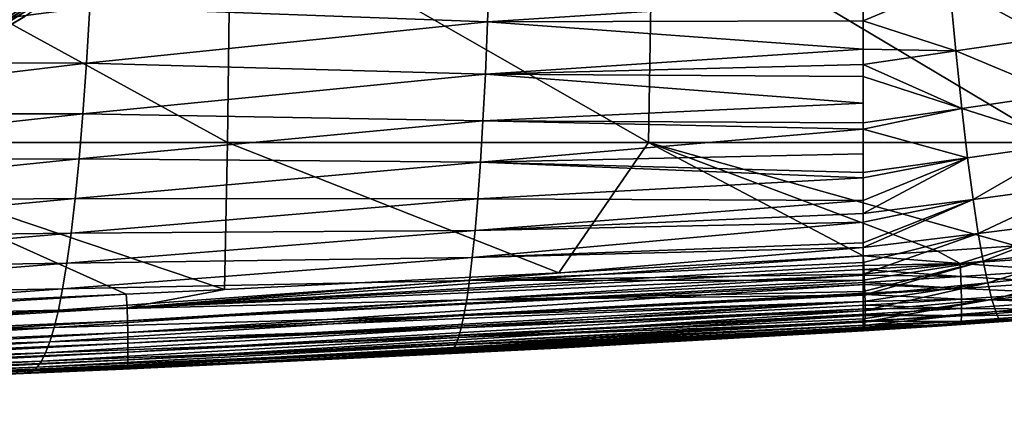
# Model space of a CAD drawing. Header units: metres. Extents: x -82 to 113, y -109 to 109.
# Tile 174 of 256: x 70.43 to 83.41, y -22.38 to -17.35. Entities that reach past the tile are written whole.
import ezdxf

# ---------------------------------------------------------------- set-up
doc = ezdxf.new("R2010")
doc.units = ezdxf.units.M
doc.layers.add('solid_20_382_013_XXX', color=7, linetype='CONTINUOUS')

msp = doc.modelspace()

# ---------------------------------------------------------------- linework, layer by layer
at = {"layer": 'solid_20_382_013_XXX'}
for points in [[(67.378738, -18.968506, -24.133093), (73.164566, -18.968506, -24.373327), (67.413727, -15.806561, -24.126432)], [(73.164566, -18.968506, -24.373327), (73.206833, -15.806561, -24.364159), (67.413727, -15.806561, -24.126432)], [(73.164566, -18.968506, -24.373327), (78.718025, -18.968506, -24.642406), (73.206833, -15.806561, -24.364159)], [(78.718025, -18.968506, -24.642406), (78.767197, -15.806561, -24.630325), (73.206833, -15.806561, -24.364159)], [(78.718025, -18.968506, -24.642406), (84.055138, -18.968506, -24.941444), (78.767197, -15.806561, -24.630325)], [(84.055138, -18.968506, -24.941444), (84.110954, -15.806561, -24.926014), (78.767197, -15.806561, -24.630325)], [(69.211266, -17.495607, 31.049555), (71.205521, -16.22534, 31.047762), (69.144875, -17.345146, 31.080435)], [(71.300507, -16.357155, 30.973234), (71.205521, -16.22534, 31.047762), (69.211266, -17.495607, 31.049555)], [(70.373825, -16.599716, 27.992802), (71.205818, -16.225948, 28.024155), (69.211487, -17.496244, 28.022366)], [(69.290169, -17.638021, 28.097685), (69.211487, -17.496244, 28.022366), (71.205818, -16.225948, 28.024155)], [(69.290169, -17.638021, 28.097685), (71.205818, -16.225948, 28.024155), (71.300774, -16.357729, 28.098864)], [(69.289963, -17.637424, 30.974417), (71.300507, -16.357155, 30.973234), (69.211266, -17.495607, 31.049555)], [(71.383835, -16.472887, 30.855383), (71.300507, -16.357155, 30.973234), (69.289963, -17.637424, 30.974417)], [(69.358894, -17.761763, 30.856028), (71.383835, -16.472887, 30.855383), (69.289963, -17.637424, 30.974417)], [(69.290169, -17.638021, 28.097685), (71.300774, -16.357729, 28.098864), (69.359039, -17.762259, 28.21623)], [(71.446167, -16.559563, 30.704277), (71.383835, -16.472887, 30.855383), (69.358894, -17.761763, 30.856028)], [(71.300774, -16.357729, 28.098864), (71.384033, -16.47337, 28.216875), (69.359039, -17.762259, 28.21623)], [(69.359039, -17.762259, 28.21623), (71.384033, -16.47337, 28.216875), (69.410378, -17.855024, 28.367836)], [(71.384033, -16.47337, 28.216875), (71.446259, -16.55991, 28.36808), (69.410378, -17.855024, 28.367836)], [(69.410309, -17.854673, 30.704523), (71.446167, -16.559563, 30.704277), (69.358894, -17.761763, 30.856028)], [(69.410309, -17.854673, 30.704523), (71.48233, -16.609993, 30.536619), (71.446167, -16.559563, 30.704277)], [(69.410309, -17.854673, 30.704523), (69.439964, -17.908466, 30.536633), (71.48233, -16.609993, 30.536619)], [(69.410378, -17.855024, 28.367836), (71.446259, -16.55991, 28.36808), (69.439919, -17.908613, 28.535534)], [(71.446259, -16.55991, 28.36808), (71.482285, -16.61014, 28.535492), (69.439919, -17.908613, 28.535534)], [(69.439919, -17.908613, 28.535534), (71.482285, -16.61014, 28.535492), (70.492104, -17.303896, 28.689857)], [(71.48233, -16.609993, 30.536619), (69.439964, -17.908466, 30.536633), (70.491219, -17.304459, 30.381853)], [(76.62394, -16.615343, -43.629829), (76.595451, -17.375914, -42.764938), (71.35231, -17.182453, -43.946632)], [(81.54808, -17.048132, -42.17926), (76.595451, -17.375914, -42.764938), (76.62394, -16.615343, -43.629829)], [(82.685905, -16.880669, -42.155354), (83.814735, -16.721577, -42.129673), (83.977287, -17.57938, -40.919147)], [(82.685905, -16.880669, -42.155354), (81.548134, -17.359602, -41.768665), (81.54808, -17.048132, -42.17926)], [(82.685905, -16.880669, -42.155354), (82.768211, -17.75556, -40.916103), (81.548134, -17.359602, -41.768665)], [(82.685905, -16.880669, -42.155354), (83.977287, -17.57938, -40.919147), (82.768211, -17.75556, -40.916103)], [(81.54808, -17.048132, -42.17926), (81.548134, -17.359602, -41.768665), (76.595451, -17.375914, -42.764938)], [(71.35231, -17.182453, -43.946632), (65.79821, -17.903969, -44.057838), (65.844841, -17.148119, -44.897118)], [(71.35231, -17.182453, -43.946632), (71.307327, -17.921364, -43.062504), (65.79821, -17.903969, -44.057838)], [(76.595451, -17.375914, -42.764938), (71.307327, -17.921364, -43.062504), (71.35231, -17.182453, -43.946632)], [(69.439919, -17.908613, 28.535534), (70.492104, -17.303896, 28.689857), (69.448265, -17.92436, 28.688288)], [(69.439964, -17.908466, 30.536633), (69.447411, -17.924835, 30.383425), (70.491219, -17.304459, 30.381853)], [(69.448265, -17.92436, 28.688288), (70.491219, -17.304459, 30.381853), (69.447411, -17.924835, 30.383425)], [(69.448265, -17.92436, 28.688288), (70.492104, -17.303896, 28.689857), (70.491219, -17.304459, 30.381853)], [(76.595451, -17.375914, -42.764938), (76.565079, -18.063654, -41.829296), (71.307327, -17.921364, -43.062504)], [(81.548111, -17.73444, -41.228615), (76.565079, -18.063654, -41.829296), (76.595451, -17.375914, -42.764938)], [(81.548134, -17.359602, -41.768665), (81.548111, -17.73444, -41.228615), (76.595451, -17.375914, -42.764938)], [(82.768211, -17.75556, -40.916103), (81.548111, -17.73444, -41.228615), (81.548134, -17.359602, -41.768665)], [(82.768211, -17.75556, -40.916103), (83.977287, -17.57938, -40.919147), (84.133644, -18.329737, -39.593407)], [(81.548111, -17.73444, -41.228615), (81.54805, -17.938471, -40.910862), (76.565079, -18.063654, -41.829296)], [(82.768211, -17.75556, -40.916103), (81.54805, -17.938471, -40.910862), (81.548111, -17.73444, -41.228615)], [(82.768211, -17.75556, -40.916103), (82.847267, -18.516716, -39.562523), (81.54805, -17.938471, -40.910862)], [(82.768211, -17.75556, -40.916103), (84.133644, -18.329737, -39.593407), (82.847267, -18.516716, -39.562523)], [(71.307327, -17.921364, -43.062504), (65.74852, -18.588219, -43.149559), (65.79821, -17.903969, -44.057838)], [(71.307327, -17.921364, -43.062504), (71.259567, -18.587074, -42.10865), (65.74852, -18.588219, -43.149559)], [(76.565079, -18.063654, -41.829296), (71.259567, -18.587074, -42.10865), (71.307327, -17.921364, -43.062504)], [(81.54805, -17.938471, -40.910862), (81.547981, -18.097498, -40.650303), (76.565079, -18.063654, -41.829296)], [(82.847267, -18.516716, -39.562523), (81.547981, -18.097498, -40.650303), (81.54805, -17.938471, -40.910862)], [(76.565079, -18.063654, -41.829296), (76.533043, -18.680336, -40.827293), (71.259567, -18.587074, -42.10865)], [(81.547791, -18.448854, -40.029964), (76.533043, -18.680336, -40.827293), (76.565079, -18.063654, -41.829296)], [(81.547981, -18.097498, -40.650303), (81.547791, -18.448854, -40.029964), (76.565079, -18.063654, -41.829296)], [(81.547981, -18.097498, -40.650303), (81.547623, -18.707792, -39.528095), (81.547791, -18.448854, -40.029964)], [(82.847267, -18.516716, -39.562523), (81.547623, -18.707792, -39.528095), (81.547981, -18.097498, -40.650303)], [(82.847267, -18.516716, -39.562523), (84.133644, -18.329737, -39.593407), (84.283401, -18.976257, -38.165237)], [(81.547791, -18.448854, -40.029964), (81.547623, -18.707792, -39.528095), (76.533043, -18.680336, -40.827293)], [(82.847267, -18.516716, -39.562523), (81.547569, -18.788744, -39.362404), (81.547623, -18.707792, -39.528095)], [(82.847267, -18.516716, -39.562523), (82.923042, -19.16868, -38.107777), (81.547569, -18.788744, -39.362404)], [(82.847267, -18.516716, -39.562523), (84.283401, -18.976257, -38.165237), (82.923042, -19.16868, -38.107777)], [(71.259567, -18.587074, -42.10865), (65.696106, -19.202272, -42.175297), (65.74852, -18.588219, -43.149559)], [(71.259567, -18.587074, -42.10865), (71.209389, -19.181206, -41.088806), (65.696106, -19.202272, -42.175297)], [(76.533043, -18.680336, -40.827293), (71.209389, -19.181206, -41.088806), (71.259567, -18.587074, -42.10865)], [(76.533043, -18.680336, -40.827293), (76.499573, -19.227737, -39.763336), (71.209389, -19.181206, -41.088806)], [(81.547569, -18.788744, -39.362404), (76.499573, -19.227737, -39.763336), (76.533043, -18.680336, -40.827293)], [(81.547623, -18.707792, -39.528095), (81.547569, -18.788744, -39.362404), (76.533043, -18.680336, -40.827293)], [(81.547569, -18.788744, -39.362404), (81.547371, -19.116703, -38.642277), (76.499573, -19.227737, -39.763336)], [(81.547569, -18.788744, -39.362404), (81.547264, -19.361248, -38.046429), (81.547371, -19.116703, -38.642277)], [(82.923042, -19.16868, -38.107777), (81.547264, -19.361248, -38.046429), (81.547569, -18.788744, -39.362404)], [(67.378738, -18.968506, -24.133093), (71.829979, -20.9688, -24.321602), (73.123726, -20.907951, -24.378902)], [(67.378738, -18.968506, -24.133093), (68.564026, -21.115261, -24.185585), (71.829979, -20.9688, -24.321602)], [(67.378738, -18.968506, -24.133093), (73.123726, -20.907951, -24.378902), (73.164566, -18.968506, -24.373327)], [(73.164566, -18.968506, -24.373327), (73.123726, -20.907951, -24.378902), (77.534805, -20.686235, -24.589876)], [(73.164566, -18.968506, -24.373327), (77.534805, -20.686235, -24.589876), (78.718025, -18.968506, -24.642406)], [(78.718025, -18.968506, -24.642406), (77.534805, -20.686235, -24.589876), (81.546585, -20.461182, -24.804445)], [(78.718025, -18.968506, -24.642406), (81.546585, -20.461182, -24.804445), (82.5242, -20.400887, -24.859983)], [(78.718025, -18.968506, -24.642406), (82.5242, -20.400887, -24.859983), (83.558266, -20.330658, -24.920431)], [(78.718025, -18.968506, -24.642406), (83.558266, -20.330658, -24.920431), (84.055138, -18.968506, -24.941444)], [(82.923042, -19.16868, -38.107777), (84.283401, -18.976257, -38.165237), (82.995392, -19.716677, -36.5658)], [(84.283401, -18.976257, -38.165237), (84.426064, -19.523268, -36.648373), (82.995392, -19.716677, -36.5658)], [(71.209389, -19.181206, -41.088806), (65.641319, -19.747623, -41.138119), (65.696106, -19.202272, -42.175297)], [(71.209389, -19.181206, -41.088806), (71.157143, -19.705648, -40.006855), (65.641319, -19.747623, -41.138119)], [(76.499573, -19.227737, -39.763336), (71.157143, -19.705648, -40.006855), (71.209389, -19.181206, -41.088806)], [(81.547371, -19.116703, -38.642277), (81.547264, -19.361248, -38.046429), (76.499573, -19.227737, -39.763336)], [(82.923042, -19.16868, -38.107777), (81.547302, -19.732418, -37.021008), (81.547249, -19.431507, -37.864429)], [(82.923042, -19.16868, -38.107777), (81.547249, -19.431507, -37.864429), (81.547264, -19.361248, -38.046429)], [(82.923042, -19.16868, -38.107777), (81.547295, -19.905001, -36.48288), (81.547302, -19.732418, -37.021008)], [(82.923042, -19.16868, -38.107777), (82.995392, -19.716677, -36.5658), (81.547295, -19.905001, -36.48288)], [(76.499573, -19.227737, -39.763336), (76.464928, -19.708426, -38.642387), (71.157143, -19.705648, -40.006855)], [(81.547249, -19.431507, -37.864429), (76.464928, -19.708426, -38.642387), (76.499573, -19.227737, -39.763336)], [(81.547264, -19.361248, -38.046429), (81.547249, -19.431507, -37.864429), (76.499573, -19.227737, -39.763336)], [(81.547249, -19.431507, -37.864429), (81.547302, -19.732418, -37.021008), (76.464928, -19.708426, -38.642387)], [(82.995392, -19.716677, -36.5658), (84.426064, -19.523268, -36.648373), (83.063812, -20.16855, -34.952991)], [(84.426064, -19.523268, -36.648373), (84.560905, -19.97789, -35.059402), (83.063812, -20.16855, -34.952991)], [(71.157143, -19.705648, -40.006855), (65.584526, -20.226957, -40.041603), (65.641319, -19.747623, -41.138119)], [(71.157143, -19.705648, -40.006855), (71.103218, -20.16374, -38.867523), (65.584526, -20.226957, -40.041603)], [(76.464928, -19.708426, -38.642387), (71.103218, -20.16374, -38.867523), (71.157143, -19.705648, -40.006855)], [(76.464928, -19.708426, -38.642387), (76.429375, -20.126194, -37.470329), (71.103218, -20.16374, -38.867523)], [(81.547302, -19.732418, -37.021008), (76.429375, -20.126194, -37.470329), (76.464928, -19.708426, -38.642387)], [(82.995392, -19.716677, -36.5658), (81.547417, -20.292675, -35.083309), (81.547295, -20.019823, -36.098652)], [(82.995392, -19.716677, -36.5658), (81.547295, -20.019823, -36.098652), (81.547295, -19.905001, -36.48288)], [(82.995392, -19.716677, -36.5658), (81.547447, -20.350502, -34.846165), (81.547417, -20.292675, -35.083309)], [(82.995392, -19.716677, -36.5658), (83.063812, -20.16855, -34.952991), (81.547447, -20.350502, -34.846165)], [(81.547302, -19.732418, -37.021008), (81.547295, -19.905001, -36.48288), (76.429375, -20.126194, -37.470329)], [(81.547295, -19.905001, -36.48288), (81.547295, -20.019823, -36.098652), (76.429375, -20.126194, -37.470329)], [(83.063812, -20.16855, -34.952991), (84.560905, -19.97789, -35.059402), (83.12793, -20.532902, -33.286411)], [(84.560905, -19.97789, -35.059402), (84.687363, -20.348061, -33.415699), (83.12793, -20.532902, -33.286411)], [(81.547295, -20.019823, -36.098652), (76.393173, -20.484953, -36.253117), (76.429375, -20.126194, -37.470329)], [(81.547295, -20.019823, -36.098652), (81.547417, -20.292675, -35.083309), (76.393173, -20.484953, -36.253117)], [(71.103218, -20.16374, -38.867523), (65.526123, -20.643789, -38.889721), (65.584526, -20.226957, -40.041603)], [(71.103218, -20.16374, -38.867523), (71.048035, -20.559311, -37.675804), (65.526123, -20.643789, -38.889721)], [(76.429375, -20.126194, -37.470329), (71.048035, -20.559311, -37.675804), (71.103218, -20.16374, -38.867523)], [(76.429375, -20.126194, -37.470329), (76.393173, -20.484953, -36.253117), (71.048035, -20.559311, -37.675804)], [(83.063812, -20.16855, -34.952991), (81.547531, -20.548595, -33.960426), (81.547447, -20.350502, -34.846165)], [(83.063812, -20.16855, -34.952991), (81.547577, -20.704575, -33.163883), (81.547531, -20.548595, -33.960426)], [(83.063812, -20.16855, -34.952991), (83.12793, -20.532902, -33.286411), (81.547577, -20.704575, -33.163883)], [(81.547447, -20.350502, -34.846165), (76.356598, -20.788605, -34.996704), (76.393173, -20.484953, -36.253117)], [(81.547447, -20.350502, -34.846165), (81.547531, -20.548595, -33.960426), (76.356598, -20.788605, -34.996704)], [(81.547417, -20.292675, -35.083309), (81.547447, -20.350502, -34.846165), (76.393173, -20.484953, -36.253117)], [(83.558266, -20.330658, -24.920431), (82.5242, -20.400887, -24.859983), (82.825638, -20.564224, -24.895519)], [(83.558266, -20.330658, -24.920431), (82.825638, -20.564224, -24.895519), (84.066872, -20.478104, -24.968992)], [(83.12793, -20.532902, -33.286411), (84.687363, -20.348061, -33.415699), (83.187553, -20.819138, -31.582253)], [(84.687363, -20.348061, -33.415699), (84.805092, -20.642605, -31.733225), (83.187553, -20.819138, -31.582253)], [(76.393173, -20.484953, -36.253117), (70.991997, -20.896196, -36.436703), (71.048035, -20.559311, -37.675804)], [(76.393173, -20.484953, -36.253117), (76.356598, -20.788605, -34.996704), (70.991997, -20.896196, -36.436703)], [(81.546585, -20.461182, -24.804445), (77.534805, -20.686235, -24.589876), (71.841583, -21.149141, -24.345615)], [(81.553841, -20.591793, -24.814156), (81.546585, -20.461182, -24.804445), (71.841583, -21.149141, -24.345615)], [(82.5242, -20.400887, -24.859983), (81.546585, -20.461182, -24.804445), (82.825638, -20.564224, -24.895519)], [(82.825638, -20.564224, -24.895519), (81.546585, -20.461182, -24.804445), (81.553841, -20.591793, -24.814156)], [(84.066872, -20.478104, -24.968992), (82.825638, -20.564224, -24.895519), (84.076683, -20.650974, -25.019728)], [(71.048035, -20.559311, -37.675804), (65.466522, -21.001657, -37.686436), (65.526123, -20.643789, -38.889721)], [(71.048035, -20.559311, -37.675804), (70.991997, -20.896196, -36.436703), (65.466522, -21.001657, -37.686436)], [(81.556427, -20.643007, -24.822702), (81.553841, -20.591793, -24.814156), (71.841583, -21.149141, -24.345615)], [(81.547531, -20.548595, -33.960426), (81.547577, -20.704575, -33.163883), (76.356598, -20.788605, -34.996704)], [(83.12793, -20.532902, -33.286411), (81.547592, -20.785269, -32.70792), (81.547577, -20.704575, -33.163883)], [(83.12793, -20.532902, -33.286411), (81.547592, -20.981098, -31.433002), (81.5476, -20.930798, -31.787527)], [(83.12793, -20.532902, -33.286411), (83.187553, -20.819138, -31.582253), (81.547592, -20.981098, -31.433002)], [(83.12793, -20.532902, -33.286411), (81.5476, -20.930798, -31.787527), (81.547592, -20.785269, -32.70792)], [(82.825638, -20.564224, -24.895519), (81.553841, -20.591793, -24.814156), (81.556427, -20.643007, -24.822702)], [(82.825638, -20.564224, -24.895519), (81.556427, -20.643007, -24.822702), (82.834114, -20.736729, -24.945797)], [(82.825638, -20.564224, -24.895519), (82.834114, -20.736729, -24.945797), (84.076683, -20.650974, -25.019728)], [(81.559952, -20.718714, -24.840469), (81.556427, -20.643007, -24.822702), (71.841583, -21.149141, -24.345615)], [(77.534805, -20.686235, -24.589876), (73.123726, -20.907951, -24.378902), (71.841583, -21.149141, -24.345615)], [(81.559952, -20.718714, -24.840469), (71.841583, -21.149141, -24.345615), (71.847031, -21.318869, -24.393522)], [(81.563911, -20.815205, -24.872541), (81.559952, -20.718714, -24.840469), (71.847031, -21.318869, -24.393522)], [(81.547577, -20.704575, -33.163883), (81.547592, -20.785269, -32.70792), (76.356598, -20.788605, -34.996704)], [(82.834114, -20.736729, -24.945797), (81.556427, -20.643007, -24.822702), (81.559952, -20.718714, -24.840469)], [(82.834114, -20.736729, -24.945797), (81.559952, -20.718714, -24.840469), (81.563911, -20.815205, -24.872541)], [(82.834114, -20.736729, -24.945797), (81.563911, -20.815205, -24.872541), (82.839966, -20.894709, -25.024664)], [(84.076683, -20.650974, -25.019728), (82.834114, -20.736729, -24.945797), (84.083679, -20.809195, -25.099192)], [(82.834114, -20.736729, -24.945797), (82.839966, -20.894709, -25.024664), (84.083679, -20.809195, -25.099192)], [(83.187553, -20.819138, -31.582253), (84.805092, -20.642605, -31.733225), (83.242668, -21.037485, -29.855812)], [(84.805092, -20.642605, -31.733225), (84.914063, -20.871252, -30.026516), (83.242668, -21.037485, -29.855812)], [(70.991997, -20.896196, -36.436703), (65.406105, -21.304102, -36.435707), (65.466522, -21.001657, -37.686436)], [(70.991997, -20.896196, -36.436703), (70.935501, -21.178265, -35.155186), (65.406105, -21.304102, -36.435707)], [(76.356598, -20.788605, -34.996704), (70.935501, -21.178265, -35.155186), (70.991997, -20.896196, -36.436703)], [(76.356598, -20.788605, -34.996704), (76.319916, -21.041218, -33.706947), (70.935501, -21.178265, -35.155186)], [(81.56485, -20.840715, -24.88291), (81.563911, -20.815205, -24.872541), (71.847031, -21.318869, -24.393522)], [(81.56485, -20.840715, -24.88291), (71.847031, -21.318869, -24.393522), (71.850677, -21.474894, -24.469118)], [(81.568504, -20.956455, -24.940958), (81.56485, -20.840715, -24.88291), (71.850677, -21.474894, -24.469118)], [(81.547592, -20.785269, -32.70792), (76.319916, -21.041218, -33.706947), (76.356598, -20.788605, -34.996704)], [(81.547592, -20.785269, -32.70792), (81.5476, -20.930798, -31.787527), (76.319916, -21.041218, -33.706947)], [(83.187553, -20.819138, -31.582253), (81.547539, -21.188379, -29.679419), (81.547539, -21.186106, -29.702066)], [(83.187553, -20.819138, -31.582253), (83.242668, -21.037485, -29.855812), (81.547539, -21.188379, -29.679419)], [(83.187553, -20.819138, -31.582253), (81.547539, -21.186106, -29.702066), (81.547577, -21.0651, -30.787519)], [(83.187553, -20.819138, -31.582253), (81.547577, -21.0651, -30.787519), (81.547592, -20.981098, -31.433002)], [(82.839966, -20.894709, -25.024664), (81.563911, -20.815205, -24.872541), (81.56485, -20.840715, -24.88291)], [(82.839966, -20.894709, -25.024664), (81.56485, -20.840715, -24.88291), (81.568504, -20.956455, -24.940958)], [(82.839966, -20.894709, -25.024664), (81.568504, -20.956455, -24.940958), (81.568932, -20.973024, -24.950876)], [(82.839966, -20.894709, -25.024664), (81.568932, -20.973024, -24.950876), (82.843185, -21.035206, -25.128996)], [(84.083679, -20.809195, -25.099192), (82.839966, -20.894709, -25.024664), (84.08783, -20.949793, -25.20422)], [(82.839966, -20.894709, -25.024664), (82.843185, -21.035206, -25.128996), (84.08783, -20.949793, -25.20422)], [(83.242668, -21.037485, -29.855812), (84.914063, -20.871252, -30.026516), (85.014328, -21.043753, -28.309256)], [(61.591934, -21.579895, -23.959558), (71.841583, -21.149141, -24.345615), (71.829979, -20.9688, -24.321602)], [(68.564026, -21.115261, -24.185585), (61.591934, -21.579895, -23.959558), (71.829979, -20.9688, -24.321602)], [(73.123726, -20.907951, -24.378902), (71.829979, -20.9688, -24.321602), (71.841583, -21.149141, -24.345615)], [(81.568932, -20.973024, -24.950876), (81.568504, -20.956455, -24.940958), (71.850677, -21.474894, -24.469118)], [(81.570839, -21.064154, -25.01379), (81.568932, -20.973024, -24.950876), (71.850677, -21.474894, -24.469118)], [(81.547592, -20.981098, -31.433002), (76.283333, -21.24745, -32.389343), (76.319916, -21.041218, -33.706947)], [(81.547592, -20.981098, -31.433002), (81.547577, -21.0651, -30.787519), (76.283333, -21.24745, -32.389343)], [(81.5476, -20.930798, -31.787527), (81.547592, -20.981098, -31.433002), (76.319916, -21.041218, -33.706947)], [(82.843185, -21.035206, -25.128996), (81.568932, -20.973024, -24.950876), (81.570839, -21.064154, -25.01379)], [(84.08783, -20.949793, -25.20422), (82.843185, -21.035206, -25.128996), (84.089111, -21.069792, -25.331652)], [(61.596703, -21.748611, -24.006361), (71.841583, -21.149141, -24.345615), (61.591934, -21.579895, -23.959558)], [(61.596703, -21.748611, -24.006361), (71.847031, -21.318869, -24.393522), (71.841583, -21.149141, -24.345615)], [(76.319916, -21.041218, -33.706947), (70.878906, -21.409941, -33.835766), (70.935501, -21.178265, -35.155186)], [(76.319916, -21.041218, -33.706947), (76.283333, -21.24745, -32.389343), (70.878906, -21.409941, -33.835766)], [(81.570839, -21.064154, -25.01379), (71.850677, -21.474894, -24.469118), (71.852501, -21.614365, -24.569506)], [(81.571487, -21.113457, -25.054573), (81.570839, -21.064154, -25.01379), (71.852501, -21.614365, -24.569506)], [(81.571815, -21.161863, -25.100191), (81.571487, -21.113457, -25.054573), (71.852501, -21.614365, -24.569506)], [(81.547577, -21.0651, -30.787519), (76.247063, -21.412104, -31.049305), (76.283333, -21.24745, -32.389343)], [(81.547577, -21.0651, -30.787519), (81.547539, -21.186106, -29.702066), (76.247063, -21.412104, -31.049305)], [(83.242668, -21.037485, -29.855812), (81.54744, -21.335466, -27.943317), (81.547478, -21.29207, -28.522518)], [(83.242668, -21.037485, -29.855812), (83.293327, -21.198202, -28.121763), (81.54744, -21.335466, -27.943317)], [(83.242668, -21.037485, -29.855812), (81.547478, -21.29207, -28.522518), (81.547539, -21.188379, -29.679419)], [(82.843185, -21.035206, -25.128996), (81.570839, -21.064154, -25.01379), (81.571487, -21.113457, -25.054573)], [(82.843185, -21.035206, -25.128996), (81.571487, -21.113457, -25.054573), (82.843758, -21.155262, -25.255672)], [(82.843758, -21.155262, -25.255672), (81.571487, -21.113457, -25.054573), (81.571815, -21.161863, -25.100191)], [(82.843758, -21.155262, -25.255672), (81.571815, -21.161863, -25.100191), (81.571579, -21.233643, -25.180609)], [(82.843758, -21.155262, -25.255672), (81.571579, -21.233643, -25.180609), (82.84166, -21.251917, -25.401566)], [(82.843758, -21.155262, -25.255672), (82.84166, -21.251917, -25.401566), (84.087486, -21.16622, -25.478323)], [(82.843185, -21.035206, -25.128996), (82.843758, -21.155262, -25.255672), (84.089111, -21.069792, -25.331652)], [(84.089111, -21.069792, -25.331652), (82.843758, -21.155262, -25.255672), (84.087486, -21.16622, -25.478323)], [(83.242668, -21.037485, -29.855812), (85.014328, -21.043753, -28.309256), (83.293327, -21.198202, -28.121763)], [(83.293327, -21.198202, -28.121763), (85.014328, -21.043753, -28.309256), (85.106232, -21.169725, -26.591805)], [(70.935501, -21.178265, -35.155186), (65.345261, -21.555014, -35.141144), (65.406105, -21.304102, -36.435707)], [(70.935501, -21.178265, -35.155186), (70.878906, -21.409941, -33.835766), (65.345261, -21.555014, -35.141144)], [(76.283333, -21.24745, -32.389343), (70.822533, -21.596048, -32.482609), (70.878906, -21.409941, -33.835766)], [(76.283333, -21.24745, -32.389343), (76.247063, -21.412104, -31.049305), (70.822533, -21.596048, -32.482609)], [(81.571411, -21.24766, -25.198519), (71.852524, -21.73444, -24.691793), (71.850723, -21.832272, -24.83308)], [(81.569633, -21.319878, -25.306826), (81.571411, -21.24766, -25.198519), (71.850723, -21.832272, -24.83308)], [(81.571815, -21.161863, -25.100191), (71.852501, -21.614365, -24.569506), (71.852524, -21.73444, -24.691793)], [(81.571579, -21.233643, -25.180609), (81.571815, -21.161863, -25.100191), (71.852524, -21.73444, -24.691793)], [(81.571411, -21.24766, -25.198519), (81.571579, -21.233643, -25.180609), (71.852524, -21.73444, -24.691793)], [(81.547539, -21.188379, -29.679419), (76.211319, -21.539978, -29.69224), (76.247063, -21.412104, -31.049305)], [(81.547539, -21.188379, -29.679419), (81.547478, -21.29207, -28.522518), (76.211319, -21.539978, -29.69224)], [(81.547539, -21.186106, -29.702066), (81.547539, -21.188379, -29.679419), (76.247063, -21.412104, -31.049305)], [(83.293327, -21.198202, -28.121763), (81.547394, -21.381517, -27.236403), (81.54744, -21.335466, -27.943317)], [(83.293327, -21.198202, -28.121763), (83.339752, -21.311474, -26.392315), (81.547394, -21.381517, -27.236403)], [(82.84166, -21.251917, -25.401566), (81.569633, -21.319878, -25.306826), (81.569199, -21.330582, -25.325857)], [(82.84166, -21.251917, -25.401566), (81.569199, -21.330582, -25.325857), (82.836891, -21.322208, -25.563553)], [(82.84166, -21.251917, -25.401566), (81.571411, -21.24766, -25.198519), (81.569633, -21.319878, -25.306826)], [(82.84166, -21.251917, -25.401566), (81.571579, -21.233643, -25.180609), (81.571411, -21.24766, -25.198519)], [(84.075394, -21.276463, -25.816742), (82.82943, -21.363176, -25.738512), (83.524986, -21.321348, -25.967377)], [(82.836891, -21.322208, -25.563553), (82.82943, -21.363176, -25.738512), (84.075394, -21.276463, -25.816742)], [(84.082924, -21.236103, -25.641073), (82.836891, -21.322208, -25.563553), (84.075394, -21.276463, -25.816742)], [(82.84166, -21.251917, -25.401566), (82.836891, -21.322208, -25.563553), (84.082924, -21.236103, -25.641073)], [(84.087486, -21.16622, -25.478323), (82.84166, -21.251917, -25.401566), (84.082924, -21.236103, -25.641073)], [(83.293327, -21.198202, -28.121763), (85.106232, -21.169725, -26.591805), (83.339752, -21.311474, -26.392315)], [(83.339752, -21.311474, -26.392315), (85.106232, -21.169725, -26.591805), (83.524986, -21.321348, -25.967377)], [(61.600079, -21.903961, -24.080536), (71.847031, -21.318869, -24.393522), (61.596703, -21.748611, -24.006361)], [(61.600079, -21.903961, -24.080536), (71.850677, -21.474894, -24.469118), (71.847031, -21.318869, -24.393522)], [(70.878906, -21.409941, -33.835766), (65.284302, -21.758896, -33.805733), (65.345261, -21.555014, -35.141144)], [(70.878906, -21.409941, -33.835766), (70.822533, -21.596048, -32.482609), (65.284302, -21.758896, -33.805733)], [(76.247063, -21.412104, -31.049305), (70.766701, -21.741421, -31.099882), (70.822533, -21.596048, -32.482609)], [(76.247063, -21.412104, -31.049305), (76.211319, -21.539978, -29.69224), (70.766701, -21.741421, -31.099882)], [(81.566521, -21.377258, -25.423092), (71.850723, -21.832272, -24.83308), (71.847122, -21.905012, -24.990473)], [(81.564346, -21.401339, -25.487253), (81.566521, -21.377258, -25.423092), (71.847122, -21.905012, -24.990473)], [(81.562126, -21.418943, -25.545403), (81.564346, -21.401339, -25.487253), (71.847122, -21.905012, -24.990473)], [(81.569199, -21.330582, -25.325857), (81.569633, -21.319878, -25.306826), (71.850723, -21.832272, -24.83308)], [(81.566521, -21.377258, -25.423092), (81.569199, -21.330582, -25.325857), (71.850723, -21.832272, -24.83308)], [(81.54744, -21.335466, -27.943317), (76.176292, -21.635855, -28.3234), (76.211319, -21.539978, -29.69224)], [(81.54744, -21.335466, -27.943317), (81.547394, -21.381517, -27.236403), (76.176292, -21.635855, -28.3234)], [(81.547394, -21.381517, -27.236403), (81.547325, -21.436741, -26.198008), (76.176292, -21.635855, -28.3234)], [(81.547478, -21.29207, -28.522518), (81.54744, -21.335466, -27.943317), (76.211319, -21.539978, -29.69224)], [(83.339752, -21.311474, -26.392315), (82.526062, -21.390537, -25.904886), (81.547302, -21.452467, -25.845652)], [(83.339752, -21.311474, -26.392315), (81.547302, -21.452467, -25.845652), (81.547325, -21.436741, -26.198008)], [(82.526062, -21.390537, -25.904886), (81.548531, -21.453098, -25.823816), (81.547302, -21.452467, -25.845652)], [(83.339752, -21.311474, -26.392315), (81.547325, -21.436741, -26.198008), (81.547394, -21.381517, -27.236403)], [(82.526062, -21.390537, -25.904886), (81.549713, -21.453262, -25.802353), (81.548531, -21.453098, -25.823816)], [(82.526062, -21.390537, -25.904886), (81.556511, -21.44442, -25.672262), (81.549713, -21.453262, -25.802353)], [(82.526062, -21.390537, -25.904886), (81.55703, -21.442905, -25.661404), (81.556511, -21.44442, -25.672262)], [(82.82943, -21.363176, -25.738512), (81.562126, -21.418943, -25.545403), (81.55703, -21.442905, -25.661404)], [(82.82943, -21.363176, -25.738512), (81.55703, -21.442905, -25.661404), (82.526062, -21.390537, -25.904886)], [(82.82943, -21.363176, -25.738512), (81.564346, -21.401339, -25.487253), (81.562126, -21.418943, -25.545403)], [(82.836891, -21.322208, -25.563553), (81.566521, -21.377258, -25.423092), (81.564346, -21.401339, -25.487253)], [(82.836891, -21.322208, -25.563553), (81.564346, -21.401339, -25.487253), (82.82943, -21.363176, -25.738512)], [(82.836891, -21.322208, -25.563553), (81.569199, -21.330582, -25.325857), (81.566521, -21.377258, -25.423092)], [(83.339752, -21.311474, -26.392315), (83.524986, -21.321348, -25.967377), (82.526062, -21.390537, -25.904886)], [(82.82943, -21.363176, -25.738512), (82.526062, -21.390537, -25.904886), (83.524986, -21.321348, -25.967377)], [(61.602051, -22.043135, -24.179274), (71.850677, -21.474894, -24.469118), (61.600079, -21.903961, -24.080536)], [(61.602051, -22.043135, -24.179274), (71.852501, -21.614365, -24.569506), (71.850677, -21.474894, -24.469118)], [(76.211319, -21.539978, -29.69224), (70.711731, -21.850893, -29.691729), (70.766701, -21.741421, -31.099882)], [(76.211319, -21.539978, -29.69224), (76.176292, -21.635855, -28.3234), (70.711731, -21.850893, -29.691729)], [(81.556511, -21.44442, -25.672262), (71.788383, -21.956322, -25.341566), (81.549713, -21.453262, -25.802353)], [(81.556511, -21.44442, -25.672262), (71.841705, -21.949816, -25.161074), (71.788383, -21.956322, -25.341566)], [(71.788383, -21.956322, -25.341566), (81.548531, -21.453098, -25.823816), (81.549713, -21.453262, -25.802353)], [(71.788383, -21.956322, -25.341566), (73.160637, -21.893133, -25.402164), (81.548531, -21.453098, -25.823816)], [(81.562126, -21.418943, -25.545403), (71.847122, -21.905012, -24.990473), (71.841705, -21.949816, -25.161074)], [(81.55703, -21.442905, -25.661404), (81.562126, -21.418943, -25.545403), (71.841705, -21.949816, -25.161074)], [(81.556511, -21.44442, -25.672262), (81.55703, -21.442905, -25.661404), (71.841705, -21.949816, -25.161074)], [(73.160637, -21.893133, -25.402164), (76.118256, -21.749762, -25.548153), (81.548531, -21.453098, -25.823816)], [(76.118256, -21.749762, -25.548153), (77.426796, -21.682667, -25.617067), (81.548531, -21.453098, -25.823816)], [(81.547325, -21.436741, -26.198008), (81.547302, -21.452467, -25.845652), (76.142097, -21.704317, -26.946474)], [(81.547325, -21.436741, -26.198008), (76.142097, -21.704317, -26.946474), (76.176292, -21.635855, -28.3234)], [(76.142097, -21.704317, -26.946474), (81.547302, -21.452467, -25.845652), (77.426796, -21.682667, -25.617067)], [(77.426796, -21.682667, -25.617067), (81.547302, -21.452467, -25.845652), (81.548531, -21.453098, -25.823816)], [(61.602608, -22.163328, -24.299763), (71.852501, -21.614365, -24.569506), (61.602051, -22.043135, -24.179274)], [(61.602608, -22.163328, -24.299763), (71.852524, -21.73444, -24.691793), (71.852501, -21.614365, -24.569506)], [(70.822533, -21.596048, -32.482609), (65.223564, -21.920313, -32.4324), (65.284302, -21.758896, -33.805733)], [(70.822533, -21.596048, -32.482609), (70.766701, -21.741421, -31.099882), (65.223564, -21.920313, -32.4324)], [(76.176292, -21.635855, -28.3234), (70.657852, -21.929226, -28.261192), (70.711731, -21.850893, -29.691729)], [(76.176292, -21.635855, -28.3234), (76.142097, -21.704317, -26.946474), (70.657852, -21.929226, -28.261192)], [(61.601734, -22.261732, -24.439194), (71.850723, -21.832272, -24.83308), (71.852524, -21.73444, -24.691793)], [(61.601734, -22.261732, -24.439194), (71.852524, -21.73444, -24.691793), (61.602608, -22.163328, -24.299763)], [(70.766701, -21.741421, -31.099882), (65.163361, -22.043829, -31.024061), (65.223564, -21.920313, -32.4324)], [(70.766701, -21.741421, -31.099882), (70.711731, -21.850893, -29.691729), (65.163361, -22.043829, -31.024061)], [(76.142097, -21.704317, -26.946474), (76.118256, -21.749762, -25.548153), (70.605164, -21.981071, -26.80966)], [(76.142097, -21.704317, -26.946474), (70.605164, -21.981071, -26.80966), (70.657852, -21.929226, -28.261192)], [(70.605164, -21.981071, -26.80966), (76.118256, -21.749762, -25.548153), (73.160637, -21.893133, -25.402164)], [(76.142097, -21.704317, -26.946474), (77.426796, -21.682667, -25.617067), (76.118256, -21.749762, -25.548153)], [(61.595654, -22.381947, -24.763647), (71.841705, -21.949816, -25.161074), (71.847122, -21.905012, -24.990473)], [(61.595654, -22.381947, -24.763647), (71.847122, -21.905012, -24.990473), (61.599422, -22.335539, -24.594759)], [(61.599422, -22.335539, -24.594759), (71.847122, -21.905012, -24.990473), (71.850723, -21.832272, -24.83308)], [(61.599422, -22.335539, -24.594759), (71.850723, -21.832272, -24.83308), (61.601734, -22.261732, -24.439194)], [(70.657852, -21.929226, -28.261192), (65.045578, -22.19533, -28.11035), (65.103981, -22.133997, -29.583216)], [(70.657852, -21.929226, -28.261192), (70.605164, -21.981071, -26.80966), (65.045578, -22.19533, -28.11035)], [(70.711731, -21.850893, -29.691729), (65.103981, -22.133997, -29.583216), (65.163361, -22.043829, -31.024061)], [(70.711731, -21.850893, -29.691729), (70.657852, -21.929226, -28.261192), (65.103981, -22.133997, -29.583216)], [(70.605164, -21.981071, -26.80966), (73.160637, -21.893133, -25.402164), (71.788383, -21.956322, -25.341566)], [(61.621529, -22.381256, -24.944725), (71.841705, -21.949816, -25.161074), (61.595654, -22.381947, -24.763647)], [(64.547493, -22.265112, -25.043335), (71.841705, -21.949816, -25.161074), (61.621529, -22.381256, -24.944725)], [(64.912018, -22.25036, -25.056469), (71.841705, -21.949816, -25.161074), (64.547493, -22.265112, -25.043335)], [(64.912018, -22.25036, -25.056469), (70.477623, -22.015047, -25.285908), (71.841705, -21.949816, -25.161074)], [(64.988243, -22.23233, -26.605377), (70.477623, -22.015047, -25.285908), (64.912018, -22.25036, -25.056469)], [(70.605164, -21.981071, -26.80966), (70.477623, -22.015047, -25.285908), (64.988243, -22.23233, -26.605377)], [(70.605164, -21.981071, -26.80966), (64.988243, -22.23233, -26.605377), (65.045578, -22.19533, -28.11035)], [(70.477623, -22.015047, -25.285908), (71.788383, -21.956322, -25.341566), (71.841705, -21.949816, -25.161074)], [(70.605164, -21.981071, -26.80966), (71.788383, -21.956322, -25.341566), (70.477623, -22.015047, -25.285908)]]:
    msp.add_3dface(points, dxfattribs=at)

doc.saveas('drawing.dxf')
